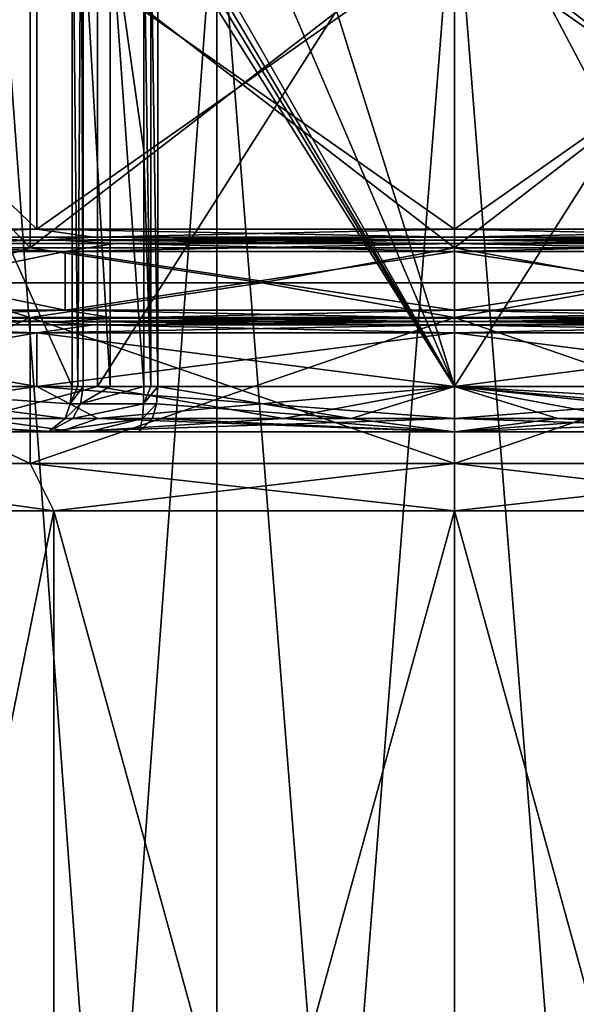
# Model space of a CAD drawing. Header units: millimetres. Extents: x -175 to 175, y 0 to 204.
# Tile 8 of 138: x -160 to -147, y 47 to 69. Entities that reach past the tile are written whole.
import ezdxf

# ---------------------------------------------------------------- set-up
doc = ezdxf.new("R2010")
doc.units = ezdxf.units.MM
doc.header["$LTSCALE"] = 65.185185
for name, color, linetype in [('1226', 7, 'CONTINUOUS'), ('1227', 7, 'CONTINUOUS'), ('1235', 7, 'CONTINUOUS'), ('1236', 7, 'CONTINUOUS'), ('1298', 7, 'CONTINUOUS'), ('1299', 7, 'CONTINUOUS'), ('1300', 7, 'CONTINUOUS'), ('1301', 7, 'CONTINUOUS'), ('1304', 7, 'CONTINUOUS'), ('1305', 7, 'CONTINUOUS'), ('1306', 7, 'CONTINUOUS'), ('1307', 7, 'CONTINUOUS'), ('1314', 7, 'CONTINUOUS'), ('1316', 7, 'CONTINUOUS'), ('1318', 7, 'CONTINUOUS'), ('1339', 7, 'CONTINUOUS'), ('1340', 7, 'CONTINUOUS'), ('1341', 7, 'CONTINUOUS'), ('1342', 7, 'CONTINUOUS'), ('1343', 7, 'CONTINUOUS'), ('1344', 7, 'CONTINUOUS'), ('1347', 7, 'CONTINUOUS'), ('1348', 7, 'CONTINUOUS'), ('1349', 7, 'CONTINUOUS'), ('1350', 7, 'CONTINUOUS'), ('1351', 7, 'CONTINUOUS'), ('1352', 7, 'CONTINUOUS'), ('1353', 7, 'CONTINUOUS'), ('1362', 7, 'CONTINUOUS'), ('1363', 7, 'CONTINUOUS'), ('1364', 7, 'CONTINUOUS'), ('1371', 7, 'CONTINUOUS'), ('1378', 7, 'CONTINUOUS'), ('1384', 7, 'CONTINUOUS'), ('1385', 7, 'CONTINUOUS'), ('1386', 7, 'CONTINUOUS'), ('1387', 7, 'CONTINUOUS'), ('1388', 7, 'CONTINUOUS'), ('1400', 7, 'CONTINUOUS'), ('1401', 7, 'CONTINUOUS'), ('1403', 7, 'CONTINUOUS')]:
    doc.layers.add(name, color=color, linetype=linetype)

msp = doc.modelspace()

# ---------------------------------------------------------------- linework, layer by layer
at = {"layer": '1226', "color": 7, "linetype": 'CONTINUOUS', "true_color": 0xe0f2ff}
for points in [[(-165.372, 26, -8.875), (-158.875, 26, -15.372), (-165.372, 58.25, -8.875), (-165.372, 26, -8.875)], [(-165.372, 58.25, -8.875), (-158.875, 26, -15.372), (-158.875, 58.25, -15.372), (-165.372, 58.25, -8.875)], [(-158.875, 26, -15.372), (-150, 26, -17.75), (-158.875, 58.25, -15.372), (-158.875, 26, -15.372)], [(-158.875, 58.25, -15.372), (-150, 26, -17.75), (-150, 58.25, -17.75), (-158.875, 58.25, -15.372)], [(-150, 26, -17.75), (-141.125, 26, -15.372), (-150, 58.25, -17.75), (-150, 26, -17.75)], [(-150, 58.25, -17.75), (-141.125, 26, -15.372), (-141.125, 58.25, -15.372), (-150, 58.25, -17.75)]]:
    msp.add_3dface(points, dxfattribs=at)
at = {"layer": '1227', "color": 7, "linetype": 'CONTINUOUS', "true_color": 0xe0f2ff}
for points in [[(-160.175, 72.609, -17.624), (-155.267, 72.609, -19.657), (-160.175, 5.8, -17.624), (-160.175, 72.609, -17.624)], [(-160.175, 5.8, -17.624), (-155.267, 72.609, -19.657), (-155.267, 5.8, -19.657), (-160.175, 5.8, -17.624)], [(-155.267, 72.609, -19.657), (-150, 72.609, -20.35), (-155.267, 5.8, -19.657), (-155.267, 72.609, -19.657)], [(-155.267, 5.8, -19.657), (-150, 72.609, -20.35), (-150, 5.8, -20.35), (-155.267, 5.8, -19.657)], [(-150, 72.609, -20.35), (-144.733, 72.609, -19.657), (-150, 5.8, -20.35), (-150, 72.609, -20.35)], [(-150, 5.8, -20.35), (-144.733, 72.609, -19.657), (-144.733, 5.8, -19.657), (-150, 5.8, -20.35)]]:
    msp.add_3dface(points, dxfattribs=at)
at = {"layer": '1235', "color": 7, "linetype": 'CONTINUOUS', "true_color": 0xe0f2ff}
for points in [[(-158.875, 26, 15.372), (-165.372, 26, 8.875), (-158.875, 58.25, 15.372), (-158.875, 26, 15.372)], [(-158.875, 58.25, 15.372), (-165.372, 26, 8.875), (-165.372, 58.25, 8.875), (-158.875, 58.25, 15.372)], [(-150, 26, 17.75), (-158.875, 26, 15.372), (-150, 58.25, 17.75), (-150, 26, 17.75)], [(-150, 58.25, 17.75), (-158.875, 26, 15.372), (-158.875, 58.25, 15.372), (-150, 58.25, 17.75)], [(-141.125, 26, 15.372), (-150, 26, 17.75), (-141.125, 58.25, 15.372), (-141.125, 26, 15.372)], [(-141.125, 58.25, 15.372), (-150, 26, 17.75), (-150, 58.25, 17.75), (-141.125, 58.25, 15.372)]]:
    msp.add_3dface(points, dxfattribs=at)
at = {"layer": '1236', "color": 7, "linetype": 'CONTINUOUS', "true_color": 0xe0f2ff}
for points in [[(-160.175, 5.8, 17.624), (-155.267, 5.8, 19.657), (-160.175, 72.609, 17.624), (-160.175, 5.8, 17.624)], [(-160.175, 72.609, 17.624), (-155.267, 5.8, 19.657), (-155.267, 72.609, 19.657), (-160.175, 72.609, 17.624)], [(-155.267, 5.8, 19.657), (-150, 5.8, 20.35), (-155.267, 72.609, 19.657), (-155.267, 5.8, 19.657)], [(-155.267, 72.609, 19.657), (-150, 5.8, 20.35), (-150, 72.609, 20.35), (-155.267, 72.609, 19.657)], [(-150, 5.8, 20.35), (-144.733, 5.8, 19.657), (-150, 72.609, 20.35), (-150, 5.8, 20.35)], [(-150, 72.609, 20.35), (-144.733, 5.8, 19.657), (-144.733, 72.609, 19.657), (-150, 72.609, 20.35)]]:
    msp.add_3dface(points, dxfattribs=at)
at = {"layer": '1298', "color": 7, "linetype": 'CONTINUOUS', "true_color": 0xe0f2ff}
for points in [[(-165.372, 58.25, -8.875), (-158.875, 58.25, -15.372), (-166.281, 59.3, -9.4), (-165.372, 58.25, -8.875)], [(-166.281, 59.3, -9.4), (-158.875, 58.25, -15.372), (-159.4, 59.3, -16.281), (-166.281, 59.3, -9.4)], [(-158.875, 58.25, -15.372), (-150, 58.25, -17.75), (-159.4, 59.3, -16.281), (-158.875, 58.25, -15.372)], [(-159.4, 59.3, -16.281), (-150, 58.25, -17.75), (-150, 59.3, -18.8), (-159.4, 59.3, -16.281)], [(-150, 58.25, -17.75), (-141.125, 58.25, -15.372), (-150, 59.3, -18.8), (-150, 58.25, -17.75)], [(-150, 59.3, -18.8), (-141.125, 58.25, -15.372), (-140.6, 59.3, -16.281), (-150, 59.3, -18.8)]]:
    msp.add_3dface(points, dxfattribs=at)
at = {"layer": '1299', "color": 7, "linetype": 'CONTINUOUS', "true_color": 0xe0f2ff}
for points in [[(-166.281, 59.3, -9.4), (-159.4, 59.3, -16.281), (-166.281, 62.527, -9.4), (-166.281, 59.3, -9.4)], [(-166.281, 62.527, -9.4), (-159.4, 59.3, -16.281), (-159.4, 62.527, -16.281), (-166.281, 62.527, -9.4)], [(-159.4, 59.3, -16.281), (-150, 59.3, -18.8), (-159.4, 62.527, -16.281), (-159.4, 59.3, -16.281)], [(-159.4, 62.527, -16.281), (-150, 59.3, -18.8), (-150, 62.527, -18.8), (-159.4, 62.527, -16.281)], [(-150, 59.3, -18.8), (-140.6, 59.3, -16.281), (-150, 62.527, -18.8), (-150, 59.3, -18.8)], [(-150, 62.527, -18.8), (-140.6, 59.3, -16.281), (-140.6, 62.527, -16.281), (-150, 62.527, -18.8)]]:
    msp.add_3dface(points, dxfattribs=at)
at = {"layer": '1300', "color": 7, "linetype": 'CONTINUOUS', "true_color": 0xe0f2ff}
for points in [[(-166.281, 64.073, -9.4), (-161.949, 63.3, -14.984), (-159.4, 64.073, -16.281), (-166.281, 64.073, -9.4)], [(-161.949, 63.3, -14.984), (-154.265, 63.3, -18.684), (-159.4, 64.073, -16.281), (-161.949, 63.3, -14.984)], [(-159.4, 64.073, -16.281), (-154.265, 63.3, -18.684), (-150, 64.073, -18.8), (-159.4, 64.073, -16.281)], [(-154.265, 63.3, -18.684), (-145.735, 63.3, -18.684), (-150, 64.073, -18.8), (-154.265, 63.3, -18.684)], [(-150, 64.073, -18.8), (-145.735, 63.3, -18.684), (-140.6, 64.073, -16.281), (-150, 64.073, -18.8)], [(-166.281, 62.527, -9.4), (-159.4, 62.527, -16.281), (-161.949, 63.3, -14.984), (-166.281, 62.527, -9.4)], [(-161.949, 63.3, -14.984), (-159.4, 62.527, -16.281), (-154.265, 63.3, -18.684), (-161.949, 63.3, -14.984)], [(-159.4, 62.527, -16.281), (-150, 62.527, -18.8), (-154.265, 63.3, -18.684), (-159.4, 62.527, -16.281)], [(-154.265, 63.3, -18.684), (-150, 62.527, -18.8), (-145.735, 63.3, -18.684), (-154.265, 63.3, -18.684)], [(-150, 62.527, -18.8), (-140.6, 62.527, -16.281), (-145.735, 63.3, -18.684), (-150, 62.527, -18.8)]]:
    msp.add_3dface(points, dxfattribs=at)
at = {"layer": '1301', "color": 7, "linetype": 'CONTINUOUS', "true_color": 0xe0f2ff}
for points in [[(-166.281, 64.073, -9.4), (-159.4, 64.073, -16.281), (-166.281, 71.327, -9.4), (-166.281, 64.073, -9.4)], [(-166.281, 71.327, -9.4), (-159.4, 64.073, -16.281), (-159.4, 71.327, -16.281), (-166.281, 71.327, -9.4)], [(-159.4, 64.073, -16.281), (-150, 64.073, -18.8), (-159.4, 71.327, -16.281), (-159.4, 64.073, -16.281)], [(-159.4, 71.327, -16.281), (-150, 64.073, -18.8), (-150, 71.327, -18.8), (-159.4, 71.327, -16.281)], [(-150, 64.073, -18.8), (-140.6, 64.073, -16.281), (-150, 71.327, -18.8), (-150, 64.073, -18.8)], [(-150, 71.327, -18.8), (-140.6, 64.073, -16.281), (-140.6, 71.327, -16.281), (-150, 71.327, -18.8)]]:
    msp.add_3dface(points, dxfattribs=at)
at = {"layer": '1304', "color": 7, "linetype": 'CONTINUOUS', "true_color": 0xe0f2ff}
for points in [[(-158.875, 58.25, 15.372), (-165.372, 58.25, 8.875), (-166.281, 59.3, 9.4), (-158.875, 58.25, 15.372)], [(-159.4, 59.3, 16.281), (-158.875, 58.25, 15.372), (-166.281, 59.3, 9.4), (-159.4, 59.3, 16.281)], [(-150, 59.3, 18.8), (-158.875, 58.25, 15.372), (-159.4, 59.3, 16.281), (-150, 59.3, 18.8)], [(-150, 58.25, 17.75), (-158.875, 58.25, 15.372), (-150, 59.3, 18.8), (-150, 58.25, 17.75)], [(-141.125, 58.25, 15.372), (-150, 58.25, 17.75), (-140.6, 59.3, 16.281), (-141.125, 58.25, 15.372)], [(-140.6, 59.3, 16.281), (-150, 58.25, 17.75), (-150, 59.3, 18.8), (-140.6, 59.3, 16.281)]]:
    msp.add_3dface(points, dxfattribs=at)
at = {"layer": '1305', "color": 7, "linetype": 'CONTINUOUS', "true_color": 0xe0f2ff}
for points in [[(-159.4, 59.3, 16.281), (-166.281, 59.3, 9.4), (-159.4, 62.527, 16.281), (-159.4, 59.3, 16.281)], [(-159.4, 62.527, 16.281), (-166.281, 59.3, 9.4), (-166.281, 62.527, 9.4), (-159.4, 62.527, 16.281)], [(-150, 59.3, 18.8), (-159.4, 59.3, 16.281), (-150, 62.527, 18.8), (-150, 59.3, 18.8)], [(-150, 62.527, 18.8), (-159.4, 59.3, 16.281), (-159.4, 62.527, 16.281), (-150, 62.527, 18.8)], [(-140.6, 59.3, 16.281), (-150, 59.3, 18.8), (-140.6, 62.527, 16.281), (-140.6, 59.3, 16.281)], [(-140.6, 62.527, 16.281), (-150, 59.3, 18.8), (-150, 62.527, 18.8), (-140.6, 62.527, 16.281)]]:
    msp.add_3dface(points, dxfattribs=at)
at = {"layer": '1306', "color": 7, "linetype": 'CONTINUOUS', "true_color": 0xe0f2ff}
for points in [[(-159.4, 64.073, 16.281), (-161.949, 63.3, 14.984), (-166.281, 64.073, 9.4), (-159.4, 64.073, 16.281)], [(-154.265, 63.3, 18.684), (-161.949, 63.3, 14.984), (-159.4, 64.073, 16.281), (-154.265, 63.3, 18.684)], [(-150, 64.073, 18.8), (-154.265, 63.3, 18.684), (-159.4, 64.073, 16.281), (-150, 64.073, 18.8)], [(-145.735, 63.3, 18.684), (-154.265, 63.3, 18.684), (-150, 64.073, 18.8), (-145.735, 63.3, 18.684)], [(-140.6, 64.073, 16.281), (-145.735, 63.3, 18.684), (-150, 64.073, 18.8), (-140.6, 64.073, 16.281)], [(-159.4, 62.527, 16.281), (-166.281, 62.527, 9.4), (-161.949, 63.3, 14.984), (-159.4, 62.527, 16.281)], [(-154.265, 63.3, 18.684), (-159.4, 62.527, 16.281), (-161.949, 63.3, 14.984), (-154.265, 63.3, 18.684)], [(-150, 62.527, 18.8), (-159.4, 62.527, 16.281), (-154.265, 63.3, 18.684), (-150, 62.527, 18.8)], [(-145.735, 63.3, 18.684), (-150, 62.527, 18.8), (-154.265, 63.3, 18.684), (-145.735, 63.3, 18.684)], [(-140.6, 62.527, 16.281), (-150, 62.527, 18.8), (-145.735, 63.3, 18.684), (-140.6, 62.527, 16.281)]]:
    msp.add_3dface(points, dxfattribs=at)
at = {"layer": '1307', "color": 7, "linetype": 'CONTINUOUS', "true_color": 0xe0f2ff}
for points in [[(-159.4, 64.073, 16.281), (-166.281, 64.073, 9.4), (-159.4, 71.327, 16.281), (-159.4, 64.073, 16.281)], [(-159.4, 71.327, 16.281), (-166.281, 64.073, 9.4), (-166.281, 71.327, 9.4), (-159.4, 71.327, 16.281)], [(-150, 64.073, 18.8), (-159.4, 64.073, 16.281), (-150, 71.327, 18.8), (-150, 64.073, 18.8)], [(-150, 71.327, 18.8), (-159.4, 64.073, 16.281), (-159.4, 71.327, 16.281), (-150, 71.327, 18.8)], [(-140.6, 64.073, 16.281), (-150, 64.073, 18.8), (-140.6, 71.327, 16.281), (-140.6, 64.073, 16.281)], [(-140.6, 71.327, 16.281), (-150, 64.073, 18.8), (-150, 71.327, 18.8), (-140.6, 71.327, 16.281)]]:
    msp.add_3dface(points, dxfattribs=at)
at = {"layer": '1314', "color": 7, "linetype": 'CONTINUOUS', "true_color": 0xe0f2ff}
for points in [[(-164.071, 61, -7.617), (-158.471, 61, -13.574), (-164.071, 73.44, -7.617), (-164.071, 61, -7.617)], [(-164.071, 73.44, -7.617), (-158.471, 61, -13.574), (-158.471, 73.44, -13.574), (-164.071, 73.44, -7.617)], [(-157.905, 61, 13.911), (-163.745, 61, 8.189), (-157.905, 73.44, 13.911), (-157.905, 61, 13.911)], [(-157.905, 73.44, 13.911), (-163.745, 61, 8.189), (-163.745, 73.44, 8.189), (-157.905, 73.44, 13.911)], [(-150, 61, 16), (-157.905, 61, 13.911), (-150, 73.44, 16), (-150, 61, 16)], [(-150, 73.44, 16), (-157.905, 61, 13.911), (-157.905, 73.44, 13.911), (-150, 73.44, 16)], [(-142.095, 61, 13.911), (-150, 61, 16), (-142.095, 73.44, 13.911), (-142.095, 61, 13.911)], [(-142.095, 73.44, 13.911), (-150, 61, 16), (-150, 73.44, 16), (-142.095, 73.44, 13.911)]]:
    msp.add_3dface(points, dxfattribs=at)
at = {"layer": '1316', "color": 7, "linetype": 'CONTINUOUS', "true_color": 0xe0f2ff}
for points in [[(-140.75, 61, -16.021), (-150, 61, -18.5), (-140.75, 62.19, -16.021), (-140.75, 61, -16.021)], [(-140.75, 62.19, -16.021), (-150, 61, -18.5), (-150, 62.19, -18.5), (-140.75, 62.19, -16.021)], [(-150, 61, 18.5), (-140.75, 61, 16.021), (-150, 62.19, 18.5), (-150, 61, 18.5)], [(-150, 62.19, 18.5), (-140.75, 61, 16.021), (-140.75, 62.19, 16.021), (-150, 62.19, 18.5)]]:
    msp.add_3dface(points, dxfattribs=at)
at = {"layer": '1318', "color": 7, "linetype": 'CONTINUOUS', "true_color": 0xe0f2ff}
for points in [[(-166.021, 61, 9.25), (-159.25, 61, 16.021), (-166.021, 62.19, 9.25), (-166.021, 61, 9.25)], [(-166.021, 62.19, 9.25), (-159.25, 61, 16.021), (-159.25, 62.19, 16.021), (-166.021, 62.19, 9.25)], [(-159.25, 61, -16.021), (-166.021, 61, -9.25), (-159.25, 62.19, -16.021), (-159.25, 61, -16.021)], [(-159.25, 62.19, -16.021), (-166.021, 61, -9.25), (-166.021, 62.19, -9.25), (-159.25, 62.19, -16.021)], [(-150, 62.19, -18.5), (-150, 61, -18.5), (-159.25, 61, -16.021), (-150, 62.19, -18.5)], [(-150, 61, 18.5), (-150, 62.19, 18.5), (-159.25, 62.19, 16.021), (-150, 61, 18.5)], [(-159.25, 61, 16.021), (-150, 61, 18.5), (-159.25, 62.19, 16.021), (-159.25, 61, 16.021)], [(-150, 62.19, -18.5), (-159.25, 61, -16.021), (-159.25, 62.19, -16.021), (-150, 62.19, -18.5)]]:
    msp.add_3dface(points, dxfattribs=at)
at = {"layer": '1339', "color": 7, "linetype": 'CONTINUOUS', "true_color": 0xe0f2ff}
for points in [[(-165.804, 62.44, 9.127), (-159.12, 62.44, 15.808), (-165.154, 62.44, 8.752), (-165.804, 62.44, 9.127)], [(-159.12, 62.44, -15.808), (-165.804, 62.44, -9.127), (-165.154, 62.44, -8.752), (-159.12, 62.44, -15.808)], [(-165.154, 62.44, 8.752), (-159.12, 62.44, 15.808), (-158.745, 62.44, 15.158), (-165.154, 62.44, 8.752)], [(-158.745, 62.44, -15.158), (-159.12, 62.44, -15.808), (-165.154, 62.44, -8.752), (-158.745, 62.44, -15.158)], [(-150, 62.44, -18.25), (-159.12, 62.44, -15.808), (-150, 62.44, -17.5), (-150, 62.44, -18.25)], [(-159.12, 62.44, 15.808), (-150, 62.44, 18.25), (-158.745, 62.44, 15.158), (-159.12, 62.44, 15.808)], [(-150, 62.44, -17.5), (-159.12, 62.44, -15.808), (-158.745, 62.44, -15.158), (-150, 62.44, -17.5)], [(-158.745, 62.44, 15.158), (-150, 62.44, 18.25), (-150, 62.44, 17.5), (-158.745, 62.44, 15.158)], [(-140.88, 62.44, -15.808), (-150, 62.44, -18.25), (-141.255, 62.44, -15.158), (-140.88, 62.44, -15.808)], [(-150, 62.44, -18.25), (-150, 62.44, -17.5), (-141.255, 62.44, -15.158), (-150, 62.44, -18.25)], [(-150, 62.44, 18.25), (-140.88, 62.44, 15.808), (-150, 62.44, 17.5), (-150, 62.44, 18.25)], [(-150, 62.44, 17.5), (-140.88, 62.44, 15.808), (-141.255, 62.44, 15.158), (-150, 62.44, 17.5)]]:
    msp.add_3dface(points, dxfattribs=at)
at = {"layer": '1340', "color": 7, "linetype": 'CONTINUOUS', "true_color": 0xe0f2ff}
for points in [[(-164.939, 62.69, 8.625), (-158.625, 62.69, 14.939), (-164.939, 63.99, 8.625), (-164.939, 62.69, 8.625)], [(-164.939, 63.99, 8.625), (-158.625, 62.69, 14.939), (-158.625, 63.99, 14.939), (-164.939, 63.99, 8.625)], [(-158.625, 62.69, -14.939), (-164.939, 62.69, -8.625), (-158.625, 63.99, -14.939), (-158.625, 62.69, -14.939)], [(-158.625, 63.99, -14.939), (-164.939, 62.69, -8.625), (-164.939, 63.99, -8.625), (-158.625, 63.99, -14.939)], [(-150, 62.69, 17.25), (-150, 63.99, 17.25), (-158.625, 63.99, 14.939), (-150, 62.69, 17.25)], [(-158.625, 62.69, 14.939), (-150, 62.69, 17.25), (-158.625, 63.99, 14.939), (-158.625, 62.69, 14.939)], [(-150, 62.69, -17.25), (-158.625, 62.69, -14.939), (-150, 63.99, -17.25), (-150, 62.69, -17.25)], [(-150, 63.99, -17.25), (-158.625, 62.69, -14.939), (-158.625, 63.99, -14.939), (-150, 63.99, -17.25)]]:
    msp.add_3dface(points, dxfattribs=at)
at = {"layer": '1341', "color": 7, "linetype": 'CONTINUOUS', "true_color": 0xe0f2ff}
for points in [[(-165.804, 64.24, -9.127), (-159.12, 64.24, -15.808), (-165.154, 64.24, -8.752), (-165.804, 64.24, -9.127)], [(-159.12, 64.24, 15.808), (-165.804, 64.24, 9.127), (-165.154, 64.24, 8.752), (-159.12, 64.24, 15.808)], [(-165.154, 64.24, -8.752), (-159.12, 64.24, -15.808), (-158.745, 64.24, -15.158), (-165.154, 64.24, -8.752)], [(-158.745, 64.24, 15.158), (-159.12, 64.24, 15.808), (-165.154, 64.24, 8.752), (-158.745, 64.24, 15.158)], [(-150, 64.24, 18.25), (-159.12, 64.24, 15.808), (-150, 64.24, 17.5), (-150, 64.24, 18.25)], [(-159.12, 64.24, -15.808), (-150, 64.24, -18.25), (-158.745, 64.24, -15.158), (-159.12, 64.24, -15.808)], [(-150, 64.24, 17.5), (-159.12, 64.24, 15.808), (-158.745, 64.24, 15.158), (-150, 64.24, 17.5)], [(-158.745, 64.24, -15.158), (-150, 64.24, -18.25), (-150, 64.24, -17.5), (-158.745, 64.24, -15.158)], [(-140.88, 64.24, 15.808), (-150, 64.24, 18.25), (-141.255, 64.24, 15.158), (-140.88, 64.24, 15.808)], [(-150, 64.24, 18.25), (-150, 64.24, 17.5), (-141.255, 64.24, 15.158), (-150, 64.24, 18.25)], [(-150, 64.24, -18.25), (-140.88, 64.24, -15.808), (-150, 64.24, -17.5), (-150, 64.24, -18.25)], [(-150, 64.24, -17.5), (-140.88, 64.24, -15.808), (-141.255, 64.24, -15.158), (-150, 64.24, -17.5)]]:
    msp.add_3dface(points, dxfattribs=at)
at = {"layer": '1342', "color": 7, "linetype": 'CONTINUOUS', "true_color": 0xe0f2ff}
for points in [[(-150, 63.99, 17.25), (-150, 62.69, 17.25), (-141.375, 62.69, 14.939), (-150, 63.99, 17.25)], [(-150, 63.99, 17.25), (-141.375, 62.69, 14.939), (-141.375, 63.99, 14.939), (-150, 63.99, 17.25)], [(-150, 62.69, -17.25), (-150, 63.99, -17.25), (-141.375, 63.99, -14.939), (-150, 62.69, -17.25)], [(-141.375, 62.69, -14.939), (-150, 62.69, -17.25), (-141.375, 63.99, -14.939), (-141.375, 62.69, -14.939)]]:
    msp.add_3dface(points, dxfattribs=at)
at = {"layer": '1343', "color": 7, "linetype": 'CONTINUOUS', "true_color": 0xe0f2ff}
for points in [[(-141.255, 64.24, 15.158), (-150, 64.24, 17.5), (-142.484, 64.167, 15.608), (-141.255, 64.24, 15.158)], [(-142.484, 64.167, 15.608), (-150, 64.24, 17.5), (-150, 64.167, 17.323), (-142.484, 64.167, 15.608)], [(-150, 64.24, -17.5), (-141.255, 64.24, -15.158), (-150, 64.167, -17.323), (-150, 64.24, -17.5)], [(-150, 64.167, -17.323), (-141.255, 64.24, -15.158), (-142.484, 64.167, -15.608), (-150, 64.167, -17.323)], [(-150, 63.99, 17.25), (-141.375, 63.99, 14.939), (-150, 64.167, 17.323), (-150, 63.99, 17.25)], [(-141.375, 63.99, -14.939), (-150, 63.99, -17.25), (-142.484, 64.167, -15.608), (-141.375, 63.99, -14.939)], [(-150, 63.99, -17.25), (-150, 64.167, -17.323), (-142.484, 64.167, -15.608), (-150, 63.99, -17.25)], [(-141.375, 63.99, 14.939), (-142.484, 64.167, 15.608), (-150, 64.167, 17.323), (-141.375, 63.99, 14.939)]]:
    msp.add_3dface(points, dxfattribs=at)
at = {"layer": '1344', "color": 7, "linetype": 'CONTINUOUS', "true_color": 0xe0f2ff}
for points in [[(-158.745, 64.24, 15.158), (-165.154, 64.24, 8.752), (-163.544, 64.167, 10.801), (-158.745, 64.24, 15.158)], [(-165.154, 64.24, -8.752), (-158.745, 64.24, -15.158), (-163.544, 64.167, -10.801), (-165.154, 64.24, -8.752)], [(-158.625, 63.99, -14.939), (-164.939, 63.99, -8.625), (-163.544, 64.167, -10.801), (-158.625, 63.99, -14.939)], [(-164.939, 63.99, 8.625), (-158.625, 63.99, 14.939), (-163.544, 64.167, 10.801), (-164.939, 63.99, 8.625)], [(-157.516, 64.167, 15.608), (-158.745, 64.24, 15.158), (-163.544, 64.167, 10.801), (-157.516, 64.167, 15.608)], [(-163.544, 64.167, -10.801), (-158.745, 64.24, -15.158), (-157.516, 64.167, -15.608), (-163.544, 64.167, -10.801)], [(-158.625, 63.99, -14.939), (-163.544, 64.167, -10.801), (-157.516, 64.167, -15.608), (-158.625, 63.99, -14.939)], [(-158.625, 63.99, 14.939), (-157.516, 64.167, 15.608), (-163.544, 64.167, 10.801), (-158.625, 63.99, 14.939)], [(-150, 64.24, 17.5), (-158.745, 64.24, 15.158), (-150, 64.167, 17.323), (-150, 64.24, 17.5)], [(-150, 64.167, 17.323), (-158.745, 64.24, 15.158), (-157.516, 64.167, 15.608), (-150, 64.167, 17.323)], [(-158.745, 64.24, -15.158), (-150, 64.24, -17.5), (-157.516, 64.167, -15.608), (-158.745, 64.24, -15.158)], [(-158.625, 63.99, 14.939), (-150, 63.99, 17.25), (-157.516, 64.167, 15.608), (-158.625, 63.99, 14.939)], [(-150, 63.99, -17.25), (-158.625, 63.99, -14.939), (-150, 64.167, -17.323), (-150, 63.99, -17.25)], [(-150, 64.167, -17.323), (-158.625, 63.99, -14.939), (-157.516, 64.167, -15.608), (-150, 64.167, -17.323)], [(-150, 64.24, -17.5), (-150, 64.167, -17.323), (-157.516, 64.167, -15.608), (-150, 64.24, -17.5)], [(-150, 63.99, 17.25), (-150, 64.167, 17.323), (-157.516, 64.167, 15.608), (-150, 63.99, 17.25)]]:
    msp.add_3dface(points, dxfattribs=at)
at = {"layer": '1347', "color": 7, "linetype": 'CONTINUOUS', "true_color": 0xe0f2ff}
for points in [[(-166.021, 64.49, -9.25), (-159.25, 64.49, -16.021), (-164.407, 64.313, -11.489), (-166.021, 64.49, -9.25)], [(-159.25, 64.49, 16.021), (-166.021, 64.49, 9.25), (-164.407, 64.313, 11.489), (-159.25, 64.49, 16.021)], [(-164.407, 64.313, -11.489), (-159.25, 64.49, -16.021), (-157.995, 64.313, -16.602), (-164.407, 64.313, -11.489)], [(-157.995, 64.313, 16.602), (-159.25, 64.49, 16.021), (-164.407, 64.313, 11.489), (-157.995, 64.313, 16.602)], [(-159.25, 64.49, -16.021), (-150, 64.49, -18.5), (-157.995, 64.313, -16.602), (-159.25, 64.49, -16.021)], [(-150, 64.49, 18.5), (-159.25, 64.49, 16.021), (-150, 64.313, 18.427), (-150, 64.49, 18.5)], [(-150, 64.313, 18.427), (-159.25, 64.49, 16.021), (-157.995, 64.313, 16.602), (-150, 64.313, 18.427)], [(-157.995, 64.313, -16.602), (-150, 64.49, -18.5), (-150, 64.313, -18.427), (-157.995, 64.313, -16.602)], [(-159.12, 64.24, -15.808), (-165.804, 64.24, -9.127), (-164.407, 64.313, -11.489), (-159.12, 64.24, -15.808)], [(-165.804, 64.24, 9.127), (-159.12, 64.24, 15.808), (-164.407, 64.313, 11.489), (-165.804, 64.24, 9.127)], [(-159.12, 64.24, -15.808), (-164.407, 64.313, -11.489), (-157.995, 64.313, -16.602), (-159.12, 64.24, -15.808)], [(-159.12, 64.24, 15.808), (-157.995, 64.313, 16.602), (-164.407, 64.313, 11.489), (-159.12, 64.24, 15.808)], [(-159.12, 64.24, 15.808), (-150, 64.24, 18.25), (-157.995, 64.313, 16.602), (-159.12, 64.24, 15.808)], [(-150, 64.24, -18.25), (-159.12, 64.24, -15.808), (-150, 64.313, -18.427), (-150, 64.24, -18.25)], [(-159.12, 64.24, -15.808), (-157.995, 64.313, -16.602), (-150, 64.313, -18.427), (-159.12, 64.24, -15.808)], [(-150, 64.24, 18.25), (-150, 64.313, 18.427), (-157.995, 64.313, 16.602), (-150, 64.24, 18.25)]]:
    msp.add_3dface(points, dxfattribs=at)
at = {"layer": '1348', "color": 7, "linetype": 'CONTINUOUS', "true_color": 0xe0f2ff}
for points in [[(-150, 64.313, -18.427), (-150, 64.49, -18.5), (-140.75, 64.49, -16.021), (-150, 64.313, -18.427)], [(-150, 64.49, 18.5), (-150, 64.313, 18.427), (-142.005, 64.313, 16.602), (-150, 64.49, 18.5)], [(-140.75, 64.49, 16.021), (-150, 64.49, 18.5), (-142.005, 64.313, 16.602), (-140.75, 64.49, 16.021)], [(-150, 64.313, -18.427), (-140.75, 64.49, -16.021), (-142.005, 64.313, -16.602), (-150, 64.313, -18.427)], [(-150, 64.24, 18.25), (-140.88, 64.24, 15.808), (-150, 64.313, 18.427), (-150, 64.24, 18.25)], [(-150, 64.313, 18.427), (-140.88, 64.24, 15.808), (-142.005, 64.313, 16.602), (-150, 64.313, 18.427)], [(-140.88, 64.24, -15.808), (-150, 64.24, -18.25), (-142.005, 64.313, -16.602), (-140.88, 64.24, -15.808)], [(-150, 64.24, -18.25), (-150, 64.313, -18.427), (-142.005, 64.313, -16.602), (-150, 64.24, -18.25)]]:
    msp.add_3dface(points, dxfattribs=at)
at = {"layer": '1349', "color": 7, "linetype": 'CONTINUOUS', "true_color": 0xe0f2ff}
for points in [[(-158.625, 62.69, 14.939), (-164.939, 62.69, 8.625), (-163.544, 62.513, 10.801), (-158.625, 62.69, 14.939)], [(-164.939, 62.69, -8.625), (-158.625, 62.69, -14.939), (-163.544, 62.513, -10.801), (-164.939, 62.69, -8.625)], [(-157.516, 62.513, 15.608), (-158.625, 62.69, 14.939), (-163.544, 62.513, 10.801), (-157.516, 62.513, 15.608)], [(-163.544, 62.513, -10.801), (-158.625, 62.69, -14.939), (-157.516, 62.513, -15.608), (-163.544, 62.513, -10.801)], [(-150, 62.69, 17.25), (-158.625, 62.69, 14.939), (-150, 62.513, 17.323), (-150, 62.69, 17.25)], [(-150, 62.513, 17.323), (-158.625, 62.69, 14.939), (-157.516, 62.513, 15.608), (-150, 62.513, 17.323)], [(-158.625, 62.69, -14.939), (-150, 62.69, -17.25), (-157.516, 62.513, -15.608), (-158.625, 62.69, -14.939)], [(-157.516, 62.513, -15.608), (-150, 62.69, -17.25), (-150, 62.513, -17.323), (-157.516, 62.513, -15.608)], [(-158.745, 62.44, -15.158), (-165.154, 62.44, -8.752), (-163.544, 62.513, -10.801), (-158.745, 62.44, -15.158)], [(-165.154, 62.44, 8.752), (-158.745, 62.44, 15.158), (-163.544, 62.513, 10.801), (-165.154, 62.44, 8.752)], [(-158.745, 62.44, -15.158), (-163.544, 62.513, -10.801), (-157.516, 62.513, -15.608), (-158.745, 62.44, -15.158)], [(-158.745, 62.44, 15.158), (-157.516, 62.513, 15.608), (-163.544, 62.513, 10.801), (-158.745, 62.44, 15.158)], [(-150, 62.44, -17.5), (-158.745, 62.44, -15.158), (-150, 62.513, -17.323), (-150, 62.44, -17.5)], [(-158.745, 62.44, -15.158), (-157.516, 62.513, -15.608), (-150, 62.513, -17.323), (-158.745, 62.44, -15.158)], [(-158.745, 62.44, 15.158), (-150, 62.44, 17.5), (-157.516, 62.513, 15.608), (-158.745, 62.44, 15.158)], [(-150, 62.44, 17.5), (-150, 62.513, 17.323), (-157.516, 62.513, 15.608), (-150, 62.44, 17.5)]]:
    msp.add_3dface(points, dxfattribs=at)
at = {"layer": '1350', "color": 7, "linetype": 'CONTINUOUS', "true_color": 0xe0f2ff}
for points in [[(-141.375, 62.69, 14.939), (-150, 62.69, 17.25), (-142.484, 62.513, 15.608), (-141.375, 62.69, 14.939)], [(-150, 62.69, 17.25), (-150, 62.513, 17.323), (-142.484, 62.513, 15.608), (-150, 62.69, 17.25)], [(-150, 62.69, -17.25), (-141.375, 62.69, -14.939), (-150, 62.513, -17.323), (-150, 62.69, -17.25)], [(-150, 62.513, -17.323), (-141.375, 62.69, -14.939), (-142.484, 62.513, -15.608), (-150, 62.513, -17.323)], [(-141.255, 62.44, -15.158), (-150, 62.44, -17.5), (-142.484, 62.513, -15.608), (-141.255, 62.44, -15.158)], [(-150, 62.44, -17.5), (-150, 62.513, -17.323), (-142.484, 62.513, -15.608), (-150, 62.44, -17.5)], [(-150, 62.44, 17.5), (-141.255, 62.44, 15.158), (-150, 62.513, 17.323), (-150, 62.44, 17.5)], [(-150, 62.513, 17.323), (-141.255, 62.44, 15.158), (-142.484, 62.513, 15.608), (-150, 62.513, 17.323)]]:
    msp.add_3dface(points, dxfattribs=at)
at = {"layer": '1351', "color": 7, "linetype": 'CONTINUOUS', "true_color": 0xe0f2ff}
for points in [[(-159.12, 62.44, 15.808), (-165.804, 62.44, 9.127), (-164.407, 62.367, 11.489), (-159.12, 62.44, 15.808)], [(-165.804, 62.44, -9.127), (-159.12, 62.44, -15.808), (-164.407, 62.367, -11.489), (-165.804, 62.44, -9.127)], [(-159.12, 62.44, 15.808), (-164.407, 62.367, 11.489), (-157.995, 62.367, 16.602), (-159.12, 62.44, 15.808)], [(-159.12, 62.44, -15.808), (-157.995, 62.367, -16.602), (-164.407, 62.367, -11.489), (-159.12, 62.44, -15.808)], [(-159.12, 62.44, -15.808), (-150, 62.44, -18.25), (-157.995, 62.367, -16.602), (-159.12, 62.44, -15.808)], [(-150, 62.44, 18.25), (-159.12, 62.44, 15.808), (-150, 62.367, 18.427), (-150, 62.44, 18.25)], [(-159.12, 62.44, 15.808), (-157.995, 62.367, 16.602), (-150, 62.367, 18.427), (-159.12, 62.44, 15.808)], [(-150, 62.44, -18.25), (-150, 62.367, -18.427), (-157.995, 62.367, -16.602), (-150, 62.44, -18.25)], [(-159.25, 62.19, -16.021), (-166.021, 62.19, -9.25), (-164.407, 62.367, -11.489), (-159.25, 62.19, -16.021)], [(-166.021, 62.19, 9.25), (-159.25, 62.19, 16.021), (-164.407, 62.367, 11.489), (-166.021, 62.19, 9.25)], [(-157.995, 62.367, -16.602), (-159.25, 62.19, -16.021), (-164.407, 62.367, -11.489), (-157.995, 62.367, -16.602)], [(-164.407, 62.367, 11.489), (-159.25, 62.19, 16.021), (-157.995, 62.367, 16.602), (-164.407, 62.367, 11.489)], [(-159.25, 62.19, 16.021), (-150, 62.19, 18.5), (-157.995, 62.367, 16.602), (-159.25, 62.19, 16.021)], [(-150, 62.19, -18.5), (-159.25, 62.19, -16.021), (-150, 62.367, -18.427), (-150, 62.19, -18.5)], [(-150, 62.367, -18.427), (-159.25, 62.19, -16.021), (-157.995, 62.367, -16.602), (-150, 62.367, -18.427)], [(-157.995, 62.367, 16.602), (-150, 62.19, 18.5), (-150, 62.367, 18.427), (-157.995, 62.367, 16.602)]]:
    msp.add_3dface(points, dxfattribs=at)
at = {"layer": '1352', "color": 7, "linetype": 'CONTINUOUS', "true_color": 0xe0f2ff}
for points in [[(-150, 62.44, -18.25), (-140.88, 62.44, -15.808), (-150, 62.367, -18.427), (-150, 62.44, -18.25)], [(-150, 62.367, -18.427), (-140.88, 62.44, -15.808), (-142.005, 62.367, -16.602), (-150, 62.367, -18.427)], [(-140.88, 62.44, 15.808), (-150, 62.44, 18.25), (-142.005, 62.367, 16.602), (-140.88, 62.44, 15.808)], [(-150, 62.44, 18.25), (-150, 62.367, 18.427), (-142.005, 62.367, 16.602), (-150, 62.44, 18.25)], [(-150, 62.19, 18.5), (-140.75, 62.19, 16.021), (-150, 62.367, 18.427), (-150, 62.19, 18.5)], [(-150, 62.367, 18.427), (-140.75, 62.19, 16.021), (-142.005, 62.367, 16.602), (-150, 62.367, 18.427)], [(-140.75, 62.19, -16.021), (-150, 62.19, -18.5), (-142.005, 62.367, -16.602), (-140.75, 62.19, -16.021)], [(-150, 62.19, -18.5), (-150, 62.367, -18.427), (-142.005, 62.367, -16.602), (-150, 62.19, -18.5)]]:
    msp.add_3dface(points, dxfattribs=at)
at = {"layer": '1353', "color": 7, "linetype": 'CONTINUOUS', "true_color": 0xe0f2ff}
for points in [[(-165.154, 60, -8.752), (-158.745, 60, -15.158), (-164.947, 60, -8.099), (-165.154, 60, -8.752)], [(-158.745, 60, 15.158), (-165.154, 60, 8.752), (-164.606, 60, 8.698), (-158.745, 60, 15.158)], [(-164.947, 60, -8.099), (-158.745, 60, -15.158), (-159, 60, -14.422), (-164.947, 60, -8.099)], [(-158.4, 60, 14.779), (-158.745, 60, 15.158), (-164.606, 60, 8.698), (-158.4, 60, 14.779)], [(-159, 60, -14.422), (-158.745, 60, -15.158), (-158.098, 60, -15.161), (-159, 60, -14.422)], [(-158.745, 60, -15.158), (-150, 60, -17.5), (-156.982, 60, -15.5), (-158.745, 60, -15.158)], [(-158.098, 60, -15.161), (-158.745, 60, -15.158), (-156.982, 60, -15.5), (-158.098, 60, -15.161)], [(-150, 60, 17.5), (-158.745, 60, 15.158), (-150, 60, 17), (-150, 60, 17.5)], [(-150, 60, 17), (-158.745, 60, 15.158), (-158.4, 60, 14.779), (-150, 60, 17)], [(-156.982, 60, -15.5), (-150, 60, -17.5), (-150, 60, -17), (-156.982, 60, -15.5)], [(-150, 60, -17.5), (-141.255, 60, -15.158), (-150, 60, -17), (-150, 60, -17.5)], [(-141.255, 60, 15.158), (-150, 60, 17.5), (-141.6, 60, 14.779), (-141.255, 60, 15.158)], [(-141.6, 60, 14.779), (-150, 60, 17.5), (-150, 60, 17), (-141.6, 60, 14.779)], [(-150, 60, -17), (-141.255, 60, -15.158), (-143.018, 60, -15.5), (-150, 60, -17)]]:
    msp.add_3dface(points, dxfattribs=at)
at = {"layer": '1362', "color": 7, "linetype": 'CONTINUOUS', "true_color": 0xe0f2ff}
for points in [[(-158.471, 73.44, -13.574), (-158.471, 61, -13.574), (-158.341, 61, -13.67), (-158.471, 73.44, -13.574)], [(-158.266, 73.44, -13.743), (-158.471, 73.44, -13.574), (-158.341, 61, -13.67), (-158.266, 73.44, -13.743)], [(-158.228, 61, -13.786), (-158.266, 73.44, -13.743), (-158.341, 61, -13.67), (-158.228, 61, -13.786)], [(-158.266, 73.44, -13.743), (-158.228, 61, -13.786), (-158.228, 71.464, -13.786), (-158.266, 73.44, -13.743)]]:
    msp.add_3dface(points, dxfattribs=at)
at = {"layer": '1363', "color": 7, "linetype": 'CONTINUOUS', "true_color": 0xe0f2ff}
for points in [[(-159.25, 61, 16.021), (-166.021, 61, 9.25), (-164.235, 60.293, 11.352), (-159.25, 61, 16.021)], [(-166.021, 61, -9.25), (-159.25, 61, -16.021), (-164.235, 60.293, -11.352), (-166.021, 61, -9.25)], [(-159.25, 61, 16.021), (-164.235, 60.293, 11.352), (-157.9, 60.293, 16.404), (-159.25, 61, 16.021)], [(-159.25, 61, -16.021), (-157.9, 60.293, -16.404), (-164.235, 60.293, -11.352), (-159.25, 61, -16.021)], [(-159.25, 61, -16.021), (-150, 61, -18.5), (-157.9, 60.293, -16.404), (-159.25, 61, -16.021)], [(-150, 61, 18.5), (-159.25, 61, 16.021), (-150, 60.293, 18.207), (-150, 61, 18.5)], [(-159.25, 61, 16.021), (-157.9, 60.293, 16.404), (-150, 60.293, 18.207), (-159.25, 61, 16.021)], [(-150, 61, -18.5), (-150, 60.293, -18.207), (-157.9, 60.293, -16.404), (-150, 61, -18.5)], [(-158.745, 60, -15.158), (-165.154, 60, -8.752), (-164.235, 60.293, -11.352), (-158.745, 60, -15.158)], [(-165.154, 60, 8.752), (-158.745, 60, 15.158), (-164.235, 60.293, 11.352), (-165.154, 60, 8.752)], [(-157.9, 60.293, -16.404), (-158.745, 60, -15.158), (-164.235, 60.293, -11.352), (-157.9, 60.293, -16.404)], [(-164.235, 60.293, 11.352), (-158.745, 60, 15.158), (-157.9, 60.293, 16.404), (-164.235, 60.293, 11.352)], [(-150, 60, -17.5), (-158.745, 60, -15.158), (-150, 60.293, -18.207), (-150, 60, -17.5)], [(-150, 60.293, -18.207), (-158.745, 60, -15.158), (-157.9, 60.293, -16.404), (-150, 60.293, -18.207)], [(-158.745, 60, 15.158), (-150, 60, 17.5), (-157.9, 60.293, 16.404), (-158.745, 60, 15.158)], [(-157.9, 60.293, 16.404), (-150, 60, 17.5), (-150, 60.293, 18.207), (-157.9, 60.293, 16.404)]]:
    msp.add_3dface(points, dxfattribs=at)
at = {"layer": '1364', "color": 7, "linetype": 'CONTINUOUS', "true_color": 0xe0f2ff}
for points in [[(-150, 61, -18.5), (-140.75, 61, -16.021), (-150, 60.293, -18.207), (-150, 61, -18.5)], [(-150, 60.293, -18.207), (-140.75, 61, -16.021), (-142.1, 60.293, -16.404), (-150, 60.293, -18.207)], [(-140.75, 61, 16.021), (-150, 61, 18.5), (-142.1, 60.293, 16.404), (-140.75, 61, 16.021)], [(-150, 61, 18.5), (-150, 60.293, 18.207), (-142.1, 60.293, 16.404), (-150, 61, 18.5)], [(-141.255, 60, -15.158), (-150, 60, -17.5), (-142.1, 60.293, -16.404), (-141.255, 60, -15.158)], [(-150, 60, -17.5), (-150, 60.293, -18.207), (-142.1, 60.293, -16.404), (-150, 60, -17.5)], [(-150, 60, 17.5), (-141.255, 60, 15.158), (-150, 60.293, 18.207), (-150, 60, 17.5)], [(-150, 60.293, 18.207), (-141.255, 60, 15.158), (-142.1, 60.293, 16.404), (-150, 60.293, 18.207)]]:
    msp.add_3dface(points, dxfattribs=at)
at = {"layer": '1371', "color": 7, "linetype": 'CONTINUOUS', "true_color": 0xe0f2ff}
for points in [[(-156.724, 71.464, -14.534), (-156.883, 71.464, -14.505), (-156.724, 61, -14.534), (-156.724, 71.464, -14.534)], [(-156.724, 61, -14.534), (-156.883, 71.464, -14.505), (-156.883, 66.232, -14.505), (-156.724, 61, -14.534)], [(-156.571, 71.464, -14.588), (-156.724, 71.464, -14.534), (-156.571, 61, -14.588), (-156.571, 71.464, -14.588)], [(-156.571, 61, -14.588), (-156.724, 71.464, -14.534), (-156.724, 61, -14.534), (-156.571, 61, -14.588)], [(-156.883, 61, -14.505), (-156.724, 61, -14.534), (-156.883, 66.232, -14.505), (-156.883, 61, -14.505)]]:
    msp.add_3dface(points, dxfattribs=at)
at = {"layer": '1378', "color": 7, "linetype": 'CONTINUOUS', "true_color": 0xe0f2ff}
for points in [[(-158.228, 71.464, -13.786), (-158.228, 61, -13.786), (-157.627, 61, -14.279), (-158.228, 71.464, -13.786)], [(-158.228, 71.464, -13.786), (-157.627, 61, -14.279), (-157.627, 71.464, -14.279), (-158.228, 71.464, -13.786)], [(-156.883, 66.232, -14.505), (-156.883, 71.464, -14.505), (-157.627, 71.464, -14.279), (-156.883, 66.232, -14.505)], [(-156.883, 61, -14.505), (-156.883, 66.232, -14.505), (-157.627, 71.464, -14.279), (-156.883, 61, -14.505)], [(-157.627, 61, -14.279), (-156.883, 61, -14.505), (-157.627, 71.464, -14.279), (-157.627, 61, -14.279)]]:
    msp.add_3dface(points, dxfattribs=at)
at = {"layer": '1384', "color": 7, "linetype": 'CONTINUOUS', "true_color": 0xe0f2ff}
for points in [[(-158.471, 61, -13.574), (-164.071, 61, -7.617), (-158.511, 60.617, -13.638), (-158.471, 61, -13.574)], [(-164.071, 61, -7.617), (-163.948, 60.293, -8.42), (-158.626, 60.293, -13.822), (-164.071, 61, -7.617)], [(-164.071, 61, -7.617), (-158.626, 60.293, -13.822), (-158.511, 60.617, -13.638), (-164.071, 61, -7.617)], [(-163.745, 61, 8.189), (-157.905, 61, 13.911), (-160.554, 60.293, 12.413), (-163.745, 61, 8.189)], [(-157.905, 61, 13.911), (-153.792, 60.293, 15.846), (-160.554, 60.293, 12.413), (-157.905, 61, 13.911)], [(-157.905, 61, 13.911), (-150, 61, 16), (-153.792, 60.293, 15.846), (-157.905, 61, 13.911)], [(-150, 61, 16), (-146.208, 60.293, 15.846), (-153.792, 60.293, 15.846), (-150, 61, 16)], [(-150, 61, 16), (-142.095, 61, 13.911), (-146.208, 60.293, 15.846), (-150, 61, 16)], [(-164.947, 60, -8.099), (-159, 60, -14.422), (-163.948, 60.293, -8.42), (-164.947, 60, -8.099)], [(-158.4, 60, 14.779), (-164.606, 60, 8.698), (-160.554, 60.293, 12.413), (-158.4, 60, 14.779)], [(-163.948, 60.293, -8.42), (-159, 60, -14.422), (-158.626, 60.293, -13.822), (-163.948, 60.293, -8.42)], [(-153.792, 60.293, 15.846), (-158.4, 60, 14.779), (-160.554, 60.293, 12.413), (-153.792, 60.293, 15.846)], [(-150, 60, 17), (-158.4, 60, 14.779), (-153.792, 60.293, 15.846), (-150, 60, 17)], [(-146.208, 60.293, 15.846), (-150, 60, 17), (-153.792, 60.293, 15.846), (-146.208, 60.293, 15.846)], [(-141.6, 60, 14.779), (-150, 60, 17), (-146.208, 60.293, 15.846), (-141.6, 60, 14.779)]]:
    msp.add_3dface(points, dxfattribs=at)
at = {"layer": '1385', "color": 7, "linetype": 'CONTINUOUS', "true_color": 0xe0f2ff}
for points in [[(-158.341, 61, -13.67), (-158.471, 61, -13.574), (-158.511, 60.617, -13.638), (-158.341, 61, -13.67)], [(-158.228, 61, -13.786), (-158.341, 61, -13.67), (-158.511, 60.617, -13.638), (-158.228, 61, -13.786)], [(-158.228, 61, -13.786), (-158.511, 60.617, -13.638), (-158.287, 60.617, -13.835), (-158.228, 61, -13.786)], [(-158.511, 60.617, -13.638), (-158.626, 60.293, -13.822), (-158.287, 60.617, -13.835), (-158.511, 60.617, -13.638)], [(-158.287, 60.617, -13.835), (-158.626, 60.293, -13.822), (-158.454, 60.293, -13.973), (-158.287, 60.617, -13.835)], [(-158.626, 60.293, -13.822), (-159, 60, -14.422), (-158.454, 60.293, -13.973), (-158.626, 60.293, -13.822)]]:
    msp.add_3dface(points, dxfattribs=at)
at = {"layer": '1386', "color": 7, "linetype": 'CONTINUOUS', "true_color": 0xe0f2ff}
for points in [[(-157.627, 61, -14.279), (-158.228, 61, -13.786), (-158.287, 60.617, -13.835), (-157.627, 61, -14.279)], [(-156.883, 61, -14.505), (-157.627, 61, -14.279), (-158.287, 60.617, -13.835), (-156.883, 61, -14.505)], [(-156.883, 61, -14.505), (-158.287, 60.617, -13.835), (-156.89, 60.617, -14.581), (-156.883, 61, -14.505)], [(-158.287, 60.617, -13.835), (-158.454, 60.293, -13.973), (-156.89, 60.617, -14.581), (-158.287, 60.617, -13.835)], [(-156.89, 60.617, -14.581), (-158.454, 60.293, -13.973), (-156.912, 60.293, -14.796), (-156.89, 60.617, -14.581)], [(-159, 60, -14.422), (-158.098, 60, -15.161), (-156.912, 60.293, -14.796), (-159, 60, -14.422)], [(-158.454, 60.293, -13.973), (-159, 60, -14.422), (-156.912, 60.293, -14.796), (-158.454, 60.293, -13.973)], [(-158.098, 60, -15.161), (-156.982, 60, -15.5), (-156.912, 60.293, -14.796), (-158.098, 60, -15.161)]]:
    msp.add_3dface(points, dxfattribs=at)
at = {"layer": '1387', "color": 7, "linetype": 'CONTINUOUS', "true_color": 0xe0f2ff}
for points in [[(-156.571, 61, -14.588), (-156.724, 61, -14.534), (-156.89, 60.617, -14.581), (-156.571, 61, -14.588)], [(-156.571, 61, -14.588), (-156.89, 60.617, -14.581), (-156.603, 60.617, -14.658), (-156.571, 61, -14.588)], [(-156.724, 61, -14.534), (-156.883, 61, -14.505), (-156.89, 60.617, -14.581), (-156.724, 61, -14.534)], [(-156.89, 60.617, -14.581), (-156.912, 60.293, -14.796), (-156.603, 60.617, -14.658), (-156.89, 60.617, -14.581)], [(-156.603, 60.617, -14.658), (-156.912, 60.293, -14.796), (-156.692, 60.293, -14.855), (-156.603, 60.617, -14.658)], [(-156.912, 60.293, -14.796), (-156.982, 60, -15.5), (-156.692, 60.293, -14.855), (-156.912, 60.293, -14.796)]]:
    msp.add_3dface(points, dxfattribs=at)
at = {"layer": '1388', "color": 7, "linetype": 'CONTINUOUS', "true_color": 0xe0f2ff}
for points in [[(-156.571, 61, -14.588), (-156.603, 60.617, -14.658), (-152.291, 60.293, -16.131), (-156.571, 61, -14.588)], [(-156.571, 61, -14.588), (-152.291, 60.293, -16.131), (-150, 61, -16), (-156.571, 61, -14.588)], [(-152.291, 60.293, -16.131), (-147.709, 60.293, -16.131), (-150, 61, -16), (-152.291, 60.293, -16.131)], [(-143.429, 61, -14.588), (-150, 61, -16), (-143.397, 60.617, -14.658), (-143.429, 61, -14.588)], [(-147.709, 60.293, -16.131), (-143.308, 60.293, -14.855), (-150, 61, -16), (-147.709, 60.293, -16.131)], [(-150, 61, -16), (-143.308, 60.293, -14.855), (-143.397, 60.617, -14.658), (-150, 61, -16)], [(-156.603, 60.617, -14.658), (-156.692, 60.293, -14.855), (-152.291, 60.293, -16.131), (-156.603, 60.617, -14.658)], [(-156.982, 60, -15.5), (-150, 60, -17), (-156.692, 60.293, -14.855), (-156.982, 60, -15.5)], [(-156.692, 60.293, -14.855), (-150, 60, -17), (-152.291, 60.293, -16.131), (-156.692, 60.293, -14.855)], [(-152.291, 60.293, -16.131), (-150, 60, -17), (-147.709, 60.293, -16.131), (-152.291, 60.293, -16.131)], [(-150, 60, -17), (-143.018, 60, -15.5), (-147.709, 60.293, -16.131), (-150, 60, -17)], [(-147.709, 60.293, -16.131), (-143.018, 60, -15.5), (-143.308, 60.293, -14.855), (-147.709, 60.293, -16.131)]]:
    msp.add_3dface(points, dxfattribs=at)
at = {"layer": '1400', "color": 7, "linetype": 'CONTINUOUS', "true_color": 0xe0f2ff}
for points in [[(-153.905, 73.44, -15.516), (-155.067, 72.815, -15.177), (-150, 61, -16), (-153.905, 73.44, -15.516)], [(-153.905, 73.44, -15.516), (-150, 61, -16), (-150, 73.44, -16), (-153.905, 73.44, -15.516)], [(-143.429, 61, -14.588), (-146.095, 73.44, -15.516), (-150, 73.44, -16), (-143.429, 61, -14.588)], [(-150, 61, -16), (-143.429, 61, -14.588), (-150, 73.44, -16), (-150, 61, -16)], [(-155.067, 72.815, -15.177), (-156.284, 71.964, -14.714), (-150, 61, -16), (-155.067, 72.815, -15.177)], [(-156.42, 71.836, -14.656), (-156.509, 71.705, -14.616), (-150, 61, -16), (-156.42, 71.836, -14.656)], [(-156.284, 71.964, -14.714), (-156.42, 71.836, -14.656), (-150, 61, -16), (-156.284, 71.964, -14.714)], [(-156.509, 71.705, -14.616), (-156.571, 71.464, -14.588), (-150, 61, -16), (-156.509, 71.705, -14.616)], [(-156.571, 71.464, -14.588), (-156.571, 61, -14.588), (-150, 61, -16), (-156.571, 71.464, -14.588)]]:
    msp.add_3dface(points, dxfattribs=at)
at = {"layer": '1401', "color": 7, "linetype": 'CONTINUOUS', "true_color": 0xe0f2ff}
for points in [[(-150, 70.99, -18.5), (-140.75, 70.99, -16.021), (-150, 64.49, -18.5), (-150, 70.99, -18.5)], [(-150, 64.49, -18.5), (-140.75, 70.99, -16.021), (-140.75, 64.49, -16.021), (-150, 64.49, -18.5)], [(-140.75, 70.99, 16.021), (-150, 70.99, 18.5), (-140.75, 64.49, 16.021), (-140.75, 70.99, 16.021)], [(-150, 70.99, 18.5), (-150, 64.49, 18.5), (-140.75, 64.49, 16.021), (-150, 70.99, 18.5)]]:
    msp.add_3dface(points, dxfattribs=at)
at = {"layer": '1403', "color": 7, "linetype": 'CONTINUOUS', "true_color": 0xe0f2ff}
for points in [[(-159.25, 70.99, 16.021), (-166.021, 70.99, 9.25), (-159.25, 64.49, 16.021), (-159.25, 70.99, 16.021)], [(-166.021, 70.99, 9.25), (-166.021, 64.49, 9.25), (-159.25, 64.49, 16.021), (-166.021, 70.99, 9.25)], [(-166.021, 70.99, -9.25), (-159.25, 70.99, -16.021), (-166.021, 64.49, -9.25), (-166.021, 70.99, -9.25)], [(-159.25, 70.99, -16.021), (-159.25, 64.49, -16.021), (-166.021, 64.49, -9.25), (-159.25, 70.99, -16.021)], [(-159.25, 70.99, -16.021), (-150, 70.99, -18.5), (-159.25, 64.49, -16.021), (-159.25, 70.99, -16.021)], [(-150, 70.99, -18.5), (-150, 64.49, -18.5), (-159.25, 64.49, -16.021), (-150, 70.99, -18.5)], [(-150, 70.99, 18.5), (-159.25, 70.99, 16.021), (-150, 64.49, 18.5), (-150, 70.99, 18.5)], [(-159.25, 70.99, 16.021), (-159.25, 64.49, 16.021), (-150, 64.49, 18.5), (-159.25, 70.99, 16.021)]]:
    msp.add_3dface(points, dxfattribs=at)

doc.saveas('drawing.dxf')
